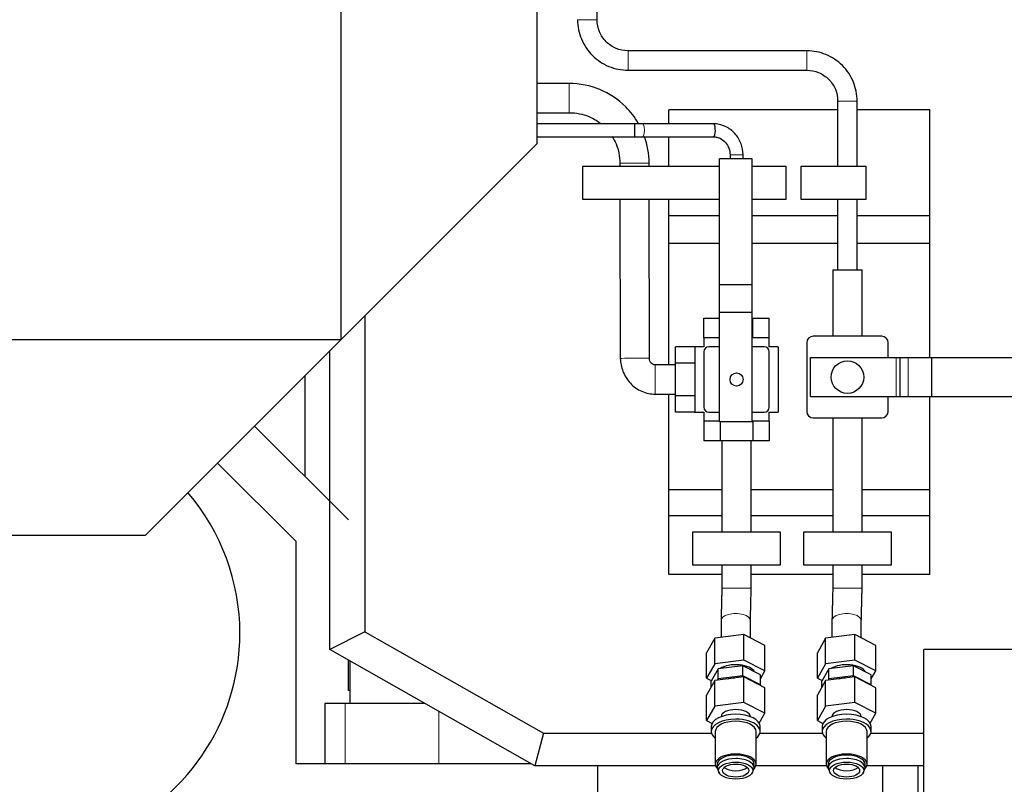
# Model space of a CAD drawing. Header units: inches. Extents: x 0 to 20790, y -12 to 14700.
# Tile 105 of 132: x 10536 to 11140, y 10823 to 11291. Entities that reach past the tile are written whole.
import ezdxf

# ---------------------------------------------------------------- set-up
doc = ezdxf.new("R2010")
doc.units = ezdxf.units.IN
doc.layers.add('1', color=7, linetype='Continuous', true_color=0xffffff)
doc.layers.add('254', color=7, linetype='Continuous', true_color=0xffffff)
doc.styles.add('latin_extended', font='simplex.shx')
doc.dimstyles.get("Standard").update_dxf_attribs({"dimtxt": 0.18, "dimasz": 0.18, "dimexe": 0.18, "dimexo": 0.0625, "dimgap": 0.09, "dimtad": 0, "dimtih": 1, "dimtoh": 1, "dimdec": 4, "dimzin": 0, "dimdsep": 46, "dimtxsty": 'Standard', "dimcen": 0.09, "dimadec": 0, "dimazin": 0, "dimtfac": 1, "dimtdec": 4, "dimtofl": 0, "dimtmove": 0, "dimatfit": 3, "dimfxl": 1, "dimtolj": 1, "dimtzin": 0, "dimarcsym": 0})

# ---------------------------------------------------------------- blocks, each defined once
blk = doc.blocks.new('_U0')
at = {"layer": '254', "color": 3, "linetype": 'Continuous', "lineweight": 13, "transparency": 16777216}
for p, q in [((9083.54, 11650.56), (9083.54, 13088.87)), ((11472.59, 10326.95), (11472.59, 13088.87)), ((9206.04, 13053.87), (11350.09, 13053.87))]:
    blk.add_line(p, q, dxfattribs=at)
at = {"layer": '254', "color": 3, "transparency": 16777216}
for points in [[(9206.04, 13074.29), (9206.04, 13033.46), (9083.54, 13053.87)], [(11350.09, 13033.46), (11350.09, 13074.29), (11472.59, 13053.87)]]:
    blk.add_solid(points, dxfattribs=at)
at = {"layer": 'Defpoints', "color": 0, "transparency": 16777216}
for p in [(11472.59, 13053.87), (9083.54, 11615.56), (11472.59, 10291.95)]:
    blk.add_point(p, dxfattribs=at)
at = {"layer": '254', "color": 2, "lineweight": 13, "transparency": 16777216, "insert": (10065.15, 13237.62), "char_height": 122.5, "attachment_point": 1, "style": 'latin_extended'}
blk.add_mtext('\\A1;2389', dxfattribs=at)
blk = doc.blocks.new('_U11')
at = {"layer": '254', "color": 3, "linetype": 'Continuous', "lineweight": 13, "transparency": 16777216}
for p, q in [((10995.54, 12657.56), (11936.81, 12657.56)), ((11901.81, 12535.06), (11901.81, 9204.56)), ((10828.69, 9082.06), (11936.81, 9082.06))]:
    blk.add_line(p, q, dxfattribs=at)
at = {"layer": '254', "color": 3, "transparency": 16777216}
for points in [[(11922.23, 12535.06), (11881.4, 12535.06), (11901.81, 12657.56)], [(11881.4, 9204.56), (11922.23, 9204.56), (11901.81, 9082.06)]]:
    blk.add_solid(points, dxfattribs=at)
at = {"layer": 'Defpoints', "color": 0, "transparency": 16777216}
for p in [(10960.54, 12657.56), (10793.69, 9082.06), (11901.81, 9082.06)]:
    blk.add_point(p, dxfattribs=at)
at = {"layer": '254', "color": 2, "lineweight": 13, "transparency": 16777216, "insert": (11718.06, 10653.98), "char_height": 122.5, "attachment_point": 1, "rotation": 90, "style": 'latin_extended'}
blk.add_mtext('\\A1;3575', dxfattribs=at)

msp = doc.modelspace()

# ---------------------------------------------------------------- linework, layer by layer
at = {"layer": '1', "color": 2, "linetype": 'Continuous', "lineweight": 25}
for p, q in [((10733.039, 11095.061), (10733.039, 11510.061)), ((10853.039, 11510.061), (10853.039, 11215.061)), ((10890.045, 11291.061), (10890.045, 11347.237)), ((11018.545, 11272.061), (10909.045, 11272.061)), ((10909.045, 11260.061), (11018.545, 11260.061)), ((10872.989, 11252.061), (10853.036, 11252.061)), ((11037.545, 11241.061), (11037.545, 11201.061)), ((11049.545, 11201.061), (11049.545, 11241.061)), ((11037.545, 11235.786), (10934.045, 11235.786)), ((10934.045, 11227.262), (10934.045, 11235.786)), ((11094.045, 11235.786), (11049.545, 11235.786)), ((11094.045, 11170.786), (11094.045, 11235.786)), ((10853.036, 11234.061), (10872.989, 11234.061)), ((10913.134, 11227.262), (10853.037, 11227.262)), ((10913.134, 11219.262), (10913.134, 11227.262)), ((10961.3, 11227.262), (10917.834, 11227.262)), ((10853.037, 11219.262), (10913.134, 11219.262)), ((10917.803, 11219.263), (10917.834, 11219.262)), ((10917.834, 11219.262), (10961.3, 11219.262)), ((10934.045, 11201.061), (10934.045, 11219.262)), ((10733.039, 11095.061), (10853.039, 11215.061)), ((10965.034, 11128.595), (10965.034, 11205.7)), ((10985.034, 11205.7), (10965.034, 11205.7)), ((10985.034, 11128.595), (10985.034, 11205.7)), ((10965.033, 11201.061), (10881.039, 11201.061)), ((10881.039, 11201.061), (10881.039, 11181.061)), ((10903.989, 11203.041), (10903.994, 11201.06)), ((10921.994, 11201.061), (10921.989, 11203.081)), ((11006.039, 11201.061), (10985.033, 11201.061)), ((11006.039, 11181.061), (11006.039, 11201.061)), ((11055.045, 11201.061), (11015.045, 11201.061)), ((11015.045, 11201.061), (11015.045, 11181.061)), ((11055.045, 11181.061), (11055.045, 11201.061)), ((10881.039, 11181.061), (10965.033, 11181.061)), ((10904.039, 11181.06), (10904.258, 11083.541)), ((10922.258, 11083.582), (10922.039, 11181.06)), ((10934.045, 11170.786), (10934.045, 11181.061)), ((10985.033, 11181.061), (11006.039, 11181.061)), ((11015.045, 11181.061), (11055.045, 11181.061)), ((11037.545, 11181.061), (11037.545, 11137.863)), ((11049.545, 11137.863), (11049.545, 11181.061)), ((10934.045, 11154.004), (10934.045, 11170.786)), ((10965.035, 11170.786), (10934.045, 11170.786)), ((11037.545, 11170.786), (10985.035, 11170.786)), ((11094.045, 11170.786), (11049.545, 11170.786)), ((11094.045, 11154.004), (11094.045, 11170.786)), ((10934.045, 11079.561), (10934.045, 11154.004)), ((10965.035, 11154.004), (10934.045, 11154.004)), ((11037.545, 11154.004), (10985.035, 11154.004)), ((11094.045, 11154.004), (11049.545, 11154.004)), ((11094.045, 11083.966), (11094.045, 11154.004)), ((11034.539, 11137.863), (11034.539, 11097.059)), ((11034.539, 11137.863), (11052.539, 11137.863)), ((11052.539, 11097.059), (11052.539, 11137.863)), ((10965.034, 11111.7), (10965.034, 11128.595)), ((10985.034, 11128.595), (10965.034, 11128.595)), ((10985.034, 11111.7), (10985.034, 11128.595)), ((10747.661, 11109.684), (10747.661, 10915.918)), ((10955.542, 11108.061), (10965.034, 11108.061)), ((10955.542, 11096.061), (10955.542, 11108.061)), ((10965.034, 11044.561), (10965.034, 11111.7)), ((10985.034, 11111.7), (10965.034, 11111.7)), ((10985.034, 11044.561), (10985.034, 11111.7)), ((10985.034, 11108.061), (10985.538, 11108.061)), ((10985.538, 11108.061), (10995.537, 11108.061)), ((10985.538, 11096.061), (10985.538, 11108.061)), ((10995.537, 11096.061), (10995.537, 11108.061)), ((10955.539, 11096.061), (10955.539, 11090.561)), ((10965.034, 11096.061), (10955.539, 11096.061)), ((10995.539, 11096.061), (10985.033, 11096.061)), ((10995.539, 11090.561), (10995.539, 11096.061)), ((11064.552, 11097.061), (11022.552, 11097.061)), ((9367.039, 11095.061), (10733.039, 11095.061)), ((10613.039, 10975.061), (10733.039, 11095.061)), ((10938.039, 11080.56), (10938.039, 11090.559)), ((10950.039, 11090.559), (10938.039, 11090.559)), ((10955.539, 11090.561), (10950.039, 11090.561)), ((10950.039, 11090.561), (10950.039, 11050.561)), ((10965.035, 11090.561), (10958.545, 11090.561)), ((10992.545, 11090.561), (10985.034, 11090.561)), ((11001.039, 11090.561), (10995.539, 11090.561)), ((11001.039, 11090.561), (11001.039, 11050.561)), ((11018.552, 11093.061), (11018.552, 11051.061)), ((11068.552, 11083.968), (11068.552, 11093.061)), ((10726.266, 10905.119), (10726.266, 11088.292)), ((10955.545, 11087.561), (10955.545, 11053.561)), ((10995.545, 11053.561), (10995.545, 11087.561)), ((11020.848, 11083.968), (11073.348, 11083.968)), ((11020.848, 11060.185), (11020.848, 11083.968)), ((11073.348, 11083.968), (11075.848, 11083.968)), ((11075.848, 11083.968), (11080.848, 11083.968)), ((11075.848, 11060.185), (11075.848, 11083.968)), ((11080.848, 11083.968), (11095.317, 11083.968)), ((11095.317, 11083.968), (11170.318, 11083.968)), ((11095.317, 11060.185), (11095.317, 11083.968)), ((10938.039, 11079.561), (10925.745, 11079.561)), ((10938.039, 11060.562), (10938.039, 11080.56)), ((10950.039, 11080.56), (10938.039, 11080.56)), ((10710.879, 11072.905), (10710.879, 11011.103)), ((10925.745, 11061.561), (10938.039, 11061.561)), ((10934.045, 11003.004), (10934.045, 11061.561)), ((10938.039, 11050.564), (10938.039, 11060.562)), ((10950.039, 11060.562), (10938.039, 11060.562)), ((11020.848, 11060.185), (11073.348, 11060.185)), ((11068.552, 11051.061), (11068.552, 11060.185)), ((11073.348, 11060.185), (11075.848, 11060.185)), ((11075.848, 11060.185), (11080.848, 11060.185)), ((11080.848, 11060.185), (11095.317, 11060.185)), ((11094.045, 11003.004), (11094.045, 11060.186)), ((11095.317, 11060.185), (11170.318, 11060.185)), ((10950.039, 11050.564), (10938.039, 11050.564)), ((10950.039, 11050.561), (10955.539, 11050.561)), ((10955.539, 11050.561), (10955.539, 11045.061)), ((10958.545, 11050.561), (10965.035, 11050.561)), ((10985.034, 11050.561), (10992.545, 11050.561)), ((10995.539, 11045.061), (10995.539, 11050.561)), ((10995.539, 11050.561), (11001.039, 11050.561)), ((10737.539, 10984.561), (10679.907, 11041.929)), ((10965.034, 11045.061), (10955.539, 11045.061)), ((10955.542, 11045.061), (10955.542, 11033.061)), ((10985.034, 11044.561), (10965.034, 11044.561)), ((10965.54, 11044.561), (10965.54, 11033.061)), ((10995.539, 11045.061), (10985.033, 11045.061)), ((10985.538, 11045.061), (10985.538, 11033.061)), ((10995.537, 11045.061), (10995.537, 11033.061)), ((11022.552, 11047.061), (11064.552, 11047.061)), ((11034.539, 11047.063), (11034.539, 10977.061)), ((11052.539, 10977.061), (11052.539, 11047.063)), ((10965.54, 11033.061), (10955.542, 11033.061)), ((10985.538, 11033.061), (10965.54, 11033.061)), ((10966.539, 11033.063), (10966.539, 10977.061)), ((10984.539, 10977.061), (10984.539, 11033.063)), ((10995.537, 11033.061), (10985.538, 11033.061)), ((10705.539, 10971.263), (10657.281, 11019.3)), ((10934.045, 10987.061), (10934.045, 11003.004)), ((10966.54, 11003.004), (10934.045, 11003.004)), ((11034.537, 11003.004), (10984.54, 11003.004)), ((11094.045, 11003.004), (11052.537, 11003.004)), ((11094.045, 10987.061), (11094.045, 11003.004)), ((10934.045, 10951.061), (10934.045, 10987.061)), ((10966.54, 10987.061), (10934.045, 10987.061)), ((11034.537, 10987.061), (10984.54, 10987.061)), ((11094.045, 10987.061), (11052.537, 10987.061)), ((11094.045, 10951.061), (11094.045, 10987.061)), ((10613.039, 10975.061), (9487.039, 10975.061)), ((11002.539, 10977.061), (10948.539, 10977.061)), ((10948.539, 10977.061), (10948.539, 10957.061)), ((11002.539, 10957.061), (11002.539, 10977.061)), ((11016.539, 10977.061), (11016.539, 10957.061)), ((11070.539, 10977.061), (11016.539, 10977.061)), ((11070.539, 10957.061), (11070.539, 10977.061)), ((10705.539, 10835.061), (10705.539, 10971.263)), ((10948.539, 10957.061), (11002.539, 10957.061)), ((10966.539, 10957.061), (10966.539, 10942.7)), ((10984.539, 10942.7), (10984.539, 10957.061)), ((11016.539, 10957.061), (11070.539, 10957.061)), ((11034.539, 10957.061), (11034.539, 10942.7)), ((11052.539, 10942.7), (11052.539, 10957.061)), ((10966.54, 10951.061), (10934.045, 10951.061)), ((11034.537, 10951.061), (10984.54, 10951.061)), ((11094.045, 10951.061), (11052.537, 10951.061)), ((10966.034, 10922.7), (10966.034, 10912.498)), ((10984.034, 10912.232), (10984.034, 10922.7)), ((11034.034, 10922.7), (11034.034, 10912.498)), ((11052.034, 10912.232), (11052.034, 10922.7)), ((10747.661, 10915.918), (10726.266, 10905.119)), ((10747.661, 10915.918), (10857.157, 10853.793)), ((10962.18, 10912.014), (10957.115, 10903.131)), ((10980.099, 10914.263), (10962.18, 10912.014)), ((10962.18, 10896.426), (10962.18, 10912.014)), ((10992.954, 10907.628), (10980.099, 10914.263)), ((10980.099, 10898.675), (10980.099, 10914.263)), ((11030.18, 10912.014), (11025.115, 10903.131)), ((11048.099, 10914.263), (11030.18, 10912.014)), ((11030.18, 10896.426), (11030.18, 10912.014)), ((11060.954, 10907.628), (11048.099, 10914.263)), ((11048.099, 10898.675), (11048.099, 10914.263)), ((10726.263, 10905.064), (10726.266, 10905.119)), ((10851.879, 10833.793), (10726.263, 10905.064)), ((10957.115, 10887.542), (10957.115, 10903.131)), ((10992.954, 10892.04), (10992.954, 10907.628)), ((11025.115, 10887.542), (11025.115, 10903.131)), ((11060.954, 10892.04), (11060.954, 10907.628)), ((11090.368, 10755.09), (11090.368, 10905.09)), ((11290.368, 10905.09), (11090.368, 10905.09)), ((10737.539, 10880.061), (10737.539, 10898.667)), ((10738.539, 10898.1), (10738.539, 10872.061)), ((10980.099, 10898.675), (10962.18, 10896.426)), ((10992.954, 10892.04), (10980.099, 10898.675)), ((11048.099, 10898.675), (11030.18, 10896.426)), ((11060.954, 10892.04), (11048.099, 10898.675)), ((10962.18, 10896.426), (10957.115, 10887.542)), ((10964.188, 10893.224), (10959.915, 10885.729)), ((10979.308, 10895.122), (10964.188, 10893.224)), ((10964.188, 10887.162), (10964.188, 10893.224)), ((10990.154, 10889.523), (10979.308, 10895.122)), ((10979.308, 10889.059), (10979.308, 10895.122)), ((10990.154, 10887.129), (10992.954, 10892.04)), ((11030.18, 10896.426), (11025.115, 10887.542)), ((11032.188, 10893.224), (11027.915, 10885.729)), ((11047.308, 10895.122), (11032.188, 10893.224)), ((11032.188, 10887.162), (11032.188, 10893.224)), ((11058.154, 10889.523), (11047.308, 10895.122)), ((11047.308, 10889.059), (11047.308, 10895.122)), ((11058.154, 10887.129), (11060.954, 10892.04)), ((10957.115, 10887.542), (10960.077, 10886.013)), ((10962.18, 10886.034), (10957.115, 10877.15)), ((10959.915, 10882.061), (10959.915, 10885.729)), ((10980.099, 10888.282), (10962.18, 10886.034)), ((10962.18, 10870.445), (10962.18, 10886.034)), ((10964.188, 10887.162), (10963.65, 10886.218)), ((10979.308, 10889.059), (10964.188, 10887.162)), ((10990.154, 10883.461), (10979.308, 10889.059)), ((10992.954, 10881.648), (10980.099, 10888.282)), ((10980.099, 10872.694), (10980.099, 10888.282)), ((10990.154, 10883.461), (10990.154, 10889.523)), ((11025.115, 10887.542), (11028.077, 10886.013)), ((11030.18, 10886.034), (11025.115, 10877.15)), ((11027.915, 10882.061), (11027.915, 10885.729)), ((11048.099, 10888.282), (11030.18, 10886.034)), ((11030.18, 10870.445), (11030.18, 10886.034)), ((11032.188, 10887.162), (11031.65, 10886.218)), ((11047.308, 10889.059), (11032.188, 10887.162)), ((11058.154, 10883.461), (11047.308, 10889.059)), ((11060.954, 10881.648), (11048.099, 10888.282)), ((11048.099, 10872.694), (11048.099, 10888.282)), ((11058.154, 10883.461), (11058.154, 10889.523)), ((10738.541, 10880.061), (10737.539, 10880.061)), ((10989.991, 10883.176), (10990.154, 10883.461)), ((10992.954, 10866.059), (10992.954, 10881.648)), ((11057.991, 10883.176), (11058.154, 10883.461)), ((11060.954, 10866.059), (11060.954, 10881.648)), ((10957.115, 10861.561), (10957.115, 10877.15)), ((10980.099, 10872.694), (10962.18, 10870.445)), ((10992.954, 10866.059), (10980.099, 10872.694)), ((11025.115, 10861.561), (11025.115, 10877.15)), ((11048.099, 10872.694), (11030.18, 10870.445)), ((11060.954, 10866.059), (11048.099, 10872.694)), ((10723.171, 10872.061), (10723.171, 10835.061)), ((10735.685, 10872.061), (10723.171, 10872.061)), ((10784.43, 10872.061), (10735.685, 10872.061)), ((10962.18, 10870.445), (10957.115, 10861.561)), ((11030.18, 10870.445), (11025.115, 10861.561)), ((10957.115, 10861.561), (10960.516, 10859.806)), ((10989.473, 10859.954), (10992.954, 10866.059)), ((11025.115, 10861.561), (11028.516, 10859.806)), ((11057.473, 10859.954), (11060.954, 10866.059)), ((10960.034, 10857.921), (10960.034, 10854.89)), ((10962.534, 10854.89), (10962.534, 10834.798)), ((10987.534, 10834.798), (10987.534, 10854.89)), ((10990.034, 10854.89), (10990.034, 10857.921)), ((11028.034, 10857.921), (11028.034, 10854.89)), ((11030.534, 10854.89), (11030.534, 10834.798)), ((11055.534, 10834.798), (11055.534, 10854.89)), ((11058.034, 10854.89), (11058.034, 10857.921)), ((10857.157, 10853.793), (10851.879, 10833.793)), ((10857.157, 10853.793), (10960.199, 10853.793)), ((10989.876, 10853.793), (11028.193, 10853.793)), ((11057.87, 10853.793), (11090.364, 10853.793)), ((10849.643, 10835.061), (10705.539, 10835.061)), ((10962.698, 10833.793), (10851.879, 10833.793)), ((10890.539, 10778.561), (10890.539, 10833.793)), ((10963.734, 10834.798), (10963.734, 10832.633)), ((10964.04, 10831.329), (10964.818, 10829.689)), ((10985.25, 10829.689), (10986.029, 10831.329)), ((10986.334, 10832.633), (10986.334, 10834.798)), ((11030.696, 10833.793), (10987.376, 10833.793)), ((11031.734, 10834.798), (11031.734, 10832.633)), ((11032.04, 10831.329), (11032.818, 10829.689)), ((11053.25, 10829.689), (11054.029, 10831.329)), ((11054.334, 10832.633), (11054.334, 10834.798)), ((11090.366, 10833.793), (11055.369, 10833.793))]:
    msp.add_line(p, q, dxfattribs=at)
at = {"layer": '1', "color": 110, "linetype": 'Continuous', "lineweight": 13}
for p, q in [((10890.045, 11291.061), (10878.045, 11291.061)), ((10909.045, 11272.061), (10909.045, 11260.061)), ((11018.545, 11272.061), (11018.545, 11260.061)), ((10872.989, 11252.061), (10872.989, 11234.061)), ((11049.545, 11241.061), (11037.545, 11241.061)), ((11073.348, 11060.185), (11073.348, 11083.968)), ((11080.848, 11060.185), (11080.848, 11083.968)), ((10925.745, 11079.561), (10925.745, 11061.561)), ((10966.539, 10942.7), (10984.539, 10942.7)), ((11034.539, 10942.7), (11052.539, 10942.7)), ((10735.685, 10872.061), (10735.685, 10835.061)), ((10793.11, 10867.137), (10793.11, 10835.061))]:
    msp.add_line(p, q, dxfattribs=at)
at = {"layer": '1', "color": 2, "linetype": 'Continuous', "lineweight": 25}
for centre, radius in [((11043.552, 11072.061), 10), ((10975.545, 11070.561), 4)]:
    msp.add_circle(centre, radius, dxfattribs=at)
for centre, radius, start, end in [((11022.552, 11093.061), 4, 90, 180), ((11064.552, 11093.061), 4, 0, 90), ((10958.545, 11087.561), 3, 90, 180), ((10992.545, 11087.561), 3, 0, 90), ((10958.545, 11053.561), 3, 180, 270), ((10992.545, 11053.561), 3, 270, 0), ((11022.552, 11051.061), 4, 180, 270), ((11064.552, 11051.061), 4, 270, 0), ((10538.539, 10915.061), 132.5, 0, 40.5675), ((10538.539, 10915.061), 132.5, 153.07875, 0)]:
    msp.add_arc(centre, radius, start, end, dxfattribs=at)
at = {"layer": '1', "color": 110, "linetype": 'Continuous', "lineweight": 13}
for centre, major_axis, ratio, start_param, end_param in [((10917.834, 11223.262), (0, -4), 0.313368, 1.5707963, 3.1469923), ((10917.834, 11223.262), (0, -4), 0.313368, 0, 1.5707963), ((10975.545, 11208.262), (-4, 0), 0.000005, 3.1415927, 6.2831853), ((10912.989, 11203.061), (9, 0.02), 0.0000031, 3.1415927, 6.2831853), ((10913.258, 11083.561), (9, 0.02), 0.0000031, 3.1415927, 6.2831853), ((10975.034, 10922.7), (9, 0), 0.5, 0, 3.1415927), ((11043.034, 10922.7), (9, 0), 0.5, 0, 3.1415927)]:
    msp.add_ellipse(centre, major_axis=major_axis, ratio=ratio, start_param=start_param, end_param=end_param, dxfattribs=at)
at = {"layer": '1', "color": 2, "linetype": 'Continuous', "lineweight": 25}
for centre, major_axis, ratio, start_param, end_param in [((10961.3, 11223.262), (0, -4), 0.313368, 1.5707963, 3.1415927), ((10961.3, 11223.262), (0, -4), 0.313368, 0, 1.5707963), ((10975.034, 10889.791), (-12, 0), 0.5, 3.4034713, 5.642347), ((11043.034, 10889.791), (-12, 0), 0.5, 3.4034713, 5.642347), ((10975.034, 10881.564), (-12, 0), 0.5, 4.7754638, 5.1409684), ((11043.034, 10881.564), (-12, 0), 0.5, 4.7754638, 5.1409684), ((10975.034, 10863.81), (9, 0), 0.5, 0.0249364, 3.1166563), ((11043.034, 10863.81), (9, 0), 0.5, 0.0249364, 3.1166563), ((10975.034, 10857.921), (-15, 0), 0.5, 4.712389, 6.2831853), ((10975.034, 10854.89), (-15, 0), 0.5, 4.712389, 6.2831853), ((10975.034, 10854.89), (-12.5, 0), 0.5, 3.1415927, 6.2831853), ((10975.034, 10857.921), (-15, 0), 0.5, 3.1415927, 4.712389), ((10975.034, 10854.89), (-15, 0), 0.5, 2.555882, 4.712389), ((11043.034, 10857.921), (-15, 0), 0.5, 4.712389, 6.2831853), ((11043.034, 10854.89), (-15, 0), 0.5, 4.712389, 6.2831853), ((11043.034, 10854.89), (-12.5, 0), 0.5, 3.1415927, 6.2831853), ((11043.034, 10857.921), (-15, 0), 0.5, 3.1415927, 4.712389), ((11043.034, 10854.89), (-15, 0), 0.5, 2.555882, 4.712389), ((10975.034, 10854.89), (-15, 0), 0.5, 0, 0.5857107), ((11043.034, 10854.89), (-15, 0), 0.5, 0, 0.5857107), ((10975.034, 10834.798), (-12.5, 0), 0.5, 2.6893015, 6.2831853), ((10975.034, 10834.798), (-11.3, 0), 0.5, 3.1415927, 6.2831853), ((10975.034, 10832.633), (-11.3, 0), 0.5, 4.712389, 6.2831853), ((10975.034, 10832.633), (-11.3, 0), 0.5, 2.9085257, 4.712389), ((11043.034, 10834.798), (-12.5, 0), 0.5, 2.6893015, 6.2831853), ((11043.034, 10834.798), (-11.3, 0), 0.5, 3.1415927, 6.2831853), ((11043.034, 10832.633), (-11.3, 0), 0.5, 4.712389, 6.2831853), ((11043.034, 10832.633), (-11.3, 0), 0.5, 2.9085257, 4.712389), ((10975.034, 10834.798), (-12.5, 0), 0.5, 0, 0.4523893), ((10975.034, 10832.633), (-11.3, 0), 0.5, 0, 0.2330669), ((10975.034, 10834.798), (-8, 0), 0.5, 0.5088398, 2.632851), ((11043.034, 10834.798), (-12.5, 0), 0.5, 0, 0.4523893), ((11043.034, 10832.633), (-11.3, 0), 0.5, 0, 0.2330669), ((11043.034, 10834.798), (-8, 0), 0.5, 0.5088398, 2.632851)]:
    msp.add_ellipse(centre, major_axis=major_axis, ratio=ratio, start_param=start_param, end_param=end_param, dxfattribs=at)
for centre, major_axis in [((10975.034, 10830.901), (10.5, 0)), ((10975.034, 10830.901), (-8, 0)), ((11043.034, 10830.901), (10.5, 0)), ((11043.034, 10830.901), (-8, 0))]:
    msp.add_ellipse(centre, major_axis=major_axis, ratio=0.5, dxfattribs=at)
for points, knots in [([(10878.045, 11291.061), (10878.123, 11286.831), (10879.678, 11279.017), (10886.556, 11268.572), (10897, 11261.694), (10904.814, 11260.14), (10909.045, 11260.061)], [0, 0, 0, 0, 0.2490766, 0.5, 0.7509233, 1, 1, 1, 1]), ([(10909.045, 11272.061), (10906.409, 11272.071), (10901.593, 11272.979), (10895.237, 11277.254), (10890.962, 11283.609), (10890.055, 11288.425), (10890.045, 11291.061)], [0, 0, 0, 0, 0.2514741, 0.5, 0.7485259, 1, 1, 1, 1]), ([(11049.545, 11241.061), (11049.466, 11245.292), (11047.912, 11253.106), (11041.034, 11263.55), (11030.589, 11270.428), (11022.775, 11271.983), (11018.545, 11272.061)], [0, 0, 0, 0, 0.2490766, 0.5, 0.7509233, 1, 1, 1, 1]), ([(11018.545, 11260.061), (11021.181, 11260.051), (11025.997, 11259.144), (11032.352, 11254.869), (11036.627, 11248.513), (11037.535, 11243.697), (11037.545, 11241.061)], [0, 0, 0, 0, 0.2514741, 0.5, 0.7485259, 1, 1, 1, 1]), ([(10915.244, 11227.689), (10913.137, 11231.299), (10906.601, 11239.863), (10892.028, 11249.481), (10879.679, 11251.938), (10872.989, 11252.061)], [0, 0, 0, 0, 0.2462436, 0.6243961, 1, 1, 1, 1]), ([(10872.989, 11234.061), (10877.284, 11234.041), (10883.847, 11232.799), (10889.76, 11229.339), (10891.913, 11227.673)], [0, 0, 0, 0, 0.6011948, 1, 1, 1, 1]), ([(10979.544, 11208.262), (10979.505, 11210.675), (10978.684, 11215.27), (10975.539, 11220.546), (10971.924, 11223.83), (10968.679, 11225.757), (10965.066, 11226.965), (10962.564, 11227.249), (10961.29, 11227.262)], [0, 0, 0, 0, 0.2331123, 0.4785952, 0.60527, 0.7351645, 0.8684396, 1, 1, 1, 1]), ([(10899.282, 11219.568), (10900.205, 11218.107), (10902.89, 11212.961), (10903.961, 11207.34), (10903.989, 11203.041)], [0, 0, 0, 0, 0.2969603, 1, 1, 1, 1]), ([(10961.311, 11219.262), (10962.054, 11219.271), (10963.455, 11219.125), (10966.1, 11218.218), (10968.887, 11216.104), (10971.098, 11212.437), (10971.544, 11209.72), (10971.545, 11208.263)], [0, 0, 0, 0, 0.1375326, 0.2654964, 0.5179343, 0.7612697, 1, 1, 1, 1]), ([(10904.258, 11083.541), (10904.392, 11080.73), (10905.518, 11075.328), (10909.277, 11069.151), (10913.576, 11065.313), (10917.381, 11063.199), (10921.509, 11061.904), (10924.339, 11061.588), (10925.745, 11061.561)], [0, 0, 0, 0, 0.2392023, 0.4943381, 0.6200484, 0.7469688, 0.8770681, 1, 1, 1, 1]), ([(10925.745, 11079.561), (10925.458, 11079.535), (10924.985, 11079.563), (10924.078, 11079.895), (10923.362, 11080.456), (10922.725, 11081.123), (10922.282, 11082.103), (10922.178, 11082.922), (10922.258, 11083.582)], [0, 0, 0, 0, 0.138346, 0.2362776, 0.4744045, 0.5834432, 0.6916493, 1, 1, 1, 1]), ([(11064.959, 10833.793), (11064.959, 10831.448), (11064.959, 10824.871), (11064.959, 10814.064), (11064.959, 10801.371), (11064.959, 10787.268), (11064.959, 10771.755), (11064.959, 10754.833), (11064.959, 10743.552), (11064.959, 10737.912)], [0, 0, 0, 0, 0.0733783, 0.2057605, 0.3381426, 0.4705247, 0.6470337, 0.8235279, 1, 1, 1, 1]), ([(11086.958, 10737.912), (11086.958, 10743.552), (11086.958, 10754.833), (11086.958, 10771.755), (11086.958, 10791.499), (11086.958, 10812.178), (11086.959, 10827.216), (11086.959, 10833.792)], [0, 0, 0, 0, 0.1764729, 0.352968, 0.5294779, 0.7942435, 1, 1, 1, 1])]:
    msp.add_open_spline(points, degree=3, knots=knots, dxfattribs=at)
for points, degree in [([(10917.828, 11227.262), (10913.134, 11227.262)], 1), ([(10913.134, 11219.262), (10917.841, 11219.262)], 1), ([(10921.989, 11203.081), (10921.872, 11208.881), (10920.929, 11214.279), (10919.103, 11219.403)], 3), ([(10971.545, 11208.263), (10971.545, 11205.7)], 1), ([(10979.544, 11205.7), (10979.544, 11208.262)], 1), ([(10966.539, 10942.7), (10966.276, 10932.007), (10966.034, 10922.704)], 2), ([(10984.034, 10922.696), (10984.298, 10931.988), (10984.539, 10942.7)], 2), ([(11034.539, 10942.7), (11034.276, 10932.007), (11034.034, 10922.704)], 2), ([(11052.034, 10922.696), (11052.298, 10931.988), (11052.539, 10942.7)], 2)]:
    msp.add_open_spline(points, degree=degree, dxfattribs=at)

# ---------------------------------------------------------------- dimensions: what is measured, and where the dimension line sits
at = {"layer": '254', "color": 2, "linetype": 'Continuous', "lineweight": 13}
dim = msp.add_linear_dim(base=(11472.592, 13053.873), p1=(9083.539, 11615.561), p2=(11472.592, 10291.954), dimstyle='Standard', override={"dimscale": 35, "dimtxt": 3.5, "dimasz": 3.5, "dimexe": 1, "dimexo": 1, "dimgap": 1.75, "dimtad": 1, "dimtih": 1, "dimtoh": 0, "dimdec": 0, "dimlfac": 1, "dimzin": 8, "dimdsep": 46, "dimlunit": 2, "dimtxsty": 'latin_extended', "dimsah": 1, "dimse1": 0, "dimse2": 0, "dimsd1": 0, "dimsd2": 0, "dimclrd": 3, "dimclre": 3, "dimclrt": 2, "dimtol": 0, "dimtm": -0.1, "dimtfac": 0.714286, "dimtdec": 3, "dimtofl": 1, "dimtmove": 0, "dimtzin": 8, "dimlwd": 13, "dimlwe": 13}, dxfattribs=at)
dim.commit()
dim.dimension.update_dxf_attribs({"geometry": '_U0', "text_midpoint": (10278.066, 13053.873), "dimtype": 160})
dim = msp.add_linear_dim(base=(11901.814156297, 9082.061236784), p1=(10960.539248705, 12657.561236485), p2=(10793.689237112, 9082.061236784), angle=90, dimstyle='Standard', override={"dimscale": 35, "dimtxt": 3.5, "dimasz": 3.5, "dimexe": 1, "dimexo": 1, "dimgap": 1.75, "dimtad": 1, "dimtih": 0, "dimtoh": 0, "dimdec": 0, "dimlfac": 1, "dimzin": 8, "dimdsep": 46, "dimlunit": 2, "dimtxsty": 'latin_extended', "dimsah": 1, "dimse1": 0, "dimse2": 0, "dimsd1": 0, "dimsd2": 0, "dimclrd": 3, "dimclre": 3, "dimclrt": 2, "dimtol": 0, "dimtm": -0.1, "dimtfac": 0.714286, "dimtdec": 3, "dimtofl": 1, "dimtmove": 0, "dimtzin": 8, "dimlwd": 13, "dimlwe": 13}, dxfattribs=at)
dim.commit()
dim.dimension.update_dxf_attribs({"geometry": '_U11', "text_midpoint": (11901.814156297, 10869.811236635), "dimtype": 160})

doc.saveas('drawing.dxf')
